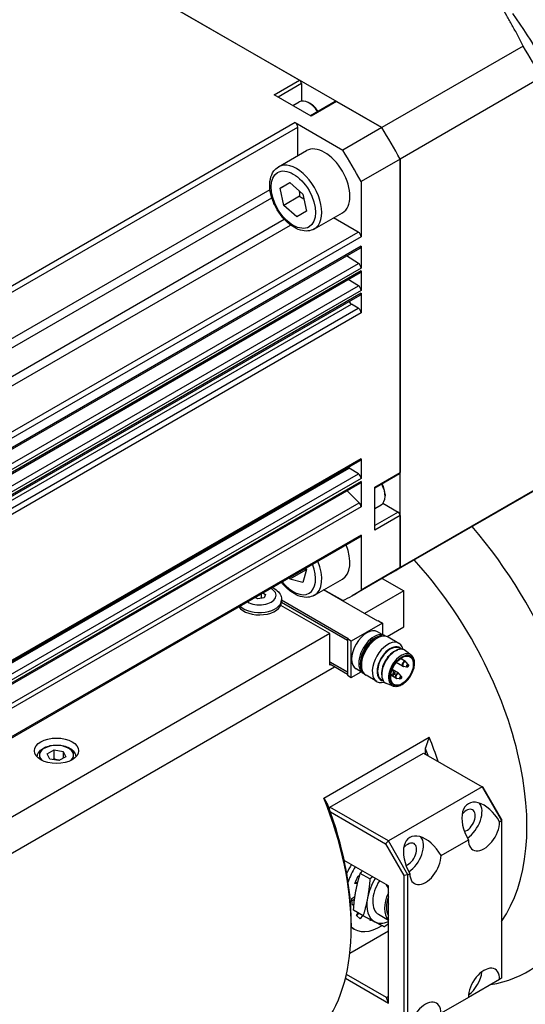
# Model space of a CAD drawing. Extents: x 22980 to 24665, y -1873 to -685.
# Tile 19 of 22: x 24488 to 24534, y -910 to -821. Entities that reach past the tile are written whole.
import ezdxf

# ---------------------------------------------------------------- set-up
doc = ezdxf.new("R2010")
doc.units = 0
doc.header["$LTSCALE"] = 25.4
doc.layers.get('0').update_dxf_attribs({"linetype": 'CONTINUOUS'})

msp = doc.modelspace()

# ---------------------------------------------------------------- linework, layer by layer
for p, q in [((24488.4840232, -812.3359553), (24513.0898871, -826.5421574)), ((24520.5484115, -830.8483385), (24488.4840232, -812.3359553)), ((24533.3310835, -823.4682594), (24520.5484115, -830.8483385)), ((24510.79179, -827.8689644), (24513.0898871, -826.5421574)), ((24513.2666638, -826.8483436), (24511.1453434, -828.0730885)), ((24513.2666638, -826.8483436), (24513.2666638, -828.4448444)), ((24534.9765588, -826.3183063), (24522.1938869, -833.6983854)), ((24514.1505472, -829.8081437), (24510.79179, -827.8689644)), ((24512.4889356, -828.8488118), (24513.0634152, -828.5171358)), ((24514.0621589, -828.6752547), (24513.9384152, -828.6038113)), ((24516.3236443, -828.4689546), (24514.0773239, -829.7658682)), ((24516.4486443, -828.4813368), (24514.1505472, -829.8081437)), ((24516.4486443, -828.4813368), (24520.5484115, -830.8483385)), ((24512.6837924, -830.3901814), (24459.1204537, -861.3149895)), ((24512.6837924, -830.3901814), (24517.0128776, -832.88958)), ((24459.366465, -861.7410935), (24512.9298037, -830.8162855)), ((24512.9298037, -833.3941983), (24512.9298037, -830.8162855)), ((24520.5484115, -830.8483385), (24517.0128776, -832.88958)), ((24511.185099, -834.401504), (24513.7306834, -832.9318102)), ((24522.1938869, -833.6983854), (24518.658353, -835.7396269)), ((24522.1938869, -833.6983854), (24522.1938869, -862.1107897)), ((24522.1938869, -870.7231519), (24522.1938869, -833.6983854)), ((24511.3419168, -836.339183), (24512.2014717, -835.8280311)), ((24512.2117044, -835.8370109), (24511.3419168, -836.339183)), ((24512.2014717, -835.8280311), (24513.3868112, -836.868234)), ((24518.658353, -835.7396269), (24518.6583527, -840.7384234)), ((24459.366465, -865.9189066), (24510.4183047, -836.4441132)), ((24511.6677014, -837.8905378), (24511.3419168, -836.339183)), ((24513.3868112, -836.868234), (24513.7125958, -838.4195888)), ((24459.5946074, -866.6491437), (24510.5845009, -837.2101149)), ((24513.081915, -837.0740412), (24511.6677014, -837.8905378)), ((24512.853041, -838.9307407), (24511.6677014, -837.8905378)), ((24513.7125958, -838.4195888), (24512.853041, -838.9307407)), ((24514.435099, -840.0306692), (24516.9806834, -838.5609753)), ((24460.7125779, -868.5855255), (24511.7024714, -839.1464967)), ((24518.4123414, -840.3123193), (24516.179804, -839.0233633)), ((24461.2309105, -869.1482208), (24512.2827499, -839.6734276)), ((24464.8490027, -871.2371273), (24518.4123414, -840.3123193)), ((24518.6583527, -840.7384234), (24465.095014, -871.6632314)), ((24465.022959, -872.6844527), (24518.5862976, -841.7596447)), ((24518.6583527, -841.6003783), (24465.095014, -872.5251863)), ((24518.6583527, -841.6003783), (24518.6583527, -843.5693705)), ((24464.8575884, -874.0732044), (24518.420927, -843.1483964)), ((24518.420927, -843.1483964), (24517.3387099, -842.4799398)), ((24465.022959, -874.9164265), (24518.5862976, -843.9916185)), ((24518.6583527, -843.5693705), (24465.095014, -874.4941785)), ((24518.6583527, -843.8323521), (24465.095014, -874.7571601)), ((24518.6583527, -843.8323521), (24518.6583527, -845.5984376)), ((24518.420927, -845.1774635), (24517.508503, -844.6138835)), ((24464.8575884, -876.1022715), (24518.420927, -845.1774635)), ((24518.6583527, -845.5984376), (24465.095014, -876.5232456)), ((24518.6583527, -845.8614191), (24465.095014, -876.7862271)), ((24518.6583527, -845.8614191), (24518.6583527, -847.6372514)), ((24465.022959, -876.9454935), (24518.5862976, -846.0206855)), ((24464.2269496, -877.7768128), (24517.7902882, -846.8520048)), ((24464.8490027, -878.1359553), (24518.4123414, -847.2111473)), ((24518.6583527, -847.6372514), (24465.095014, -878.5620594)), ((24518.4123414, -847.2111473), (24517.7902882, -846.8520048)), ((24465.022959, -891.9508429), (24518.5862976, -861.0260349)), ((24518.6583527, -860.8667685), (24465.095014, -891.7915765)), ((24518.6583527, -860.8667685), (24518.6583527, -862.6426008)), ((24464.0147557, -892.6258395), (24517.5780944, -861.7010315)), ((24518.420927, -862.2216267), (24517.5780944, -861.7010315)), ((24464.8575884, -893.1464347), (24518.420927, -862.2216267)), ((24518.6583527, -862.6426008), (24465.095014, -893.5674088)), ((24519.8957898, -863.4375967), (24522.1938869, -862.1107897)), ((24522.1421102, -862.225234), (24519.8957898, -863.5221477)), ((24465.022959, -893.9896568), (24518.5862976, -863.0648488)), ((24518.6583527, -862.9055824), (24465.095014, -893.8303904)), ((24518.6583527, -862.9055824), (24518.6583527, -865.2049729)), ((24519.8957898, -867.3159554), (24519.8957898, -863.4375967)), ((24534.9765588, -863.3430728), (24522.1938869, -870.7231519)), ((24518.4964822, -864.844579), (24517.3994026, -863.7501029)), ((24520.8327063, -864.0805877), (24520.8327063, -864.2234746)), ((24534.1738893, -863.8528397), (24521.3912173, -871.2329188)), ((24464.9331435, -895.769387), (24518.4964822, -864.844579)), ((24518.6583527, -865.2049729), (24465.095014, -896.1297809)), ((24519.8957898, -865.3562605), (24520.4702694, -865.0245846)), ((24520.6344999, -864.8847119), (24522.0171102, -865.6829623)), ((24522.0171102, -865.6829623), (24519.8957898, -866.9077071)), ((24522.1938869, -865.9891485), (24519.8957898, -867.3159554)), ((24522.1938869, -865.9891485), (24522.1938869, -870.7231519)), ((24465.022959, -898.8496709), (24518.5862976, -867.9248629)), ((24518.6583527, -867.7655965), (24465.095014, -898.6904045)), ((24518.6583527, -867.7655965), (24518.658353, -872.7643934)), ((24513.646344, -870.7769465), (24513.7078766, -870.8824741)), ((24522.1938869, -870.7231519), (24518.658353, -872.7643934)), ((24512.2190839, -871.7678152), (24512.1463024, -871.6429959)), ((24513.6332975, -870.9513186), (24512.2190839, -871.7678152)), ((24513.7078766, -870.8824741), (24513.3997043, -872.0732629)), ((24514.435099, -873.2283096), (24516.9806834, -871.7586158)), ((24521.3912173, -871.2329188), (24517.8556834, -873.2741602)), ((24520.5885478, -871.6963403), (24522.5474403, -872.8273073)), ((24513.3997043, -872.0732629), (24512.2190839, -871.7678152)), ((24509.3165356, -873.5575309), (24509.073383, -873.4171467)), ((24509.8742131, -873.4712579), (24509.3165356, -873.5575309)), ((24509.6153941, -873.1042165), (24509.6153941, -873.5112973)), ((24509.7804898, -873.0088984), (24510.0236423, -873.1492826)), ((24510.0236423, -873.1492826), (24509.8742131, -873.4712579)), ((24520.1786325, -875.5829833), (24515.2676586, -872.7476312)), ((24517.0128776, -873.714409), (24515.3030139, -872.7272187)), ((24522.5474403, -872.8273073), (24518.976551, -874.8889612)), ((24522.5474403, -876.0932937), (24522.5474403, -872.8273073)), ((24515.8299258, -876.7056661), (24511.3978165, -874.1467866)), ((24517.4209161, -877.3180385), (24511.4652164, -873.8795137)), ((24511.4658648, -873.8594757), (24517.4209161, -877.2976261)), ((24511.4659648, -873.6438039), (24511.4659648, -873.8479281)), ((24511.4659648, -873.6554092), (24517.4916268, -877.1343268)), ((24520.6028966, -875.7462826), (24517.7744695, -877.3792758)), ((24520.2493432, -875.5421585), (24520.1786325, -875.5829833)), ((24520.2493432, -875.5421585), (24520.6028966, -875.7462826)), ((24520.6028966, -875.7462826), (24520.6028966, -876.7810153)), ((24521.0220193, -876.9739959), (24522.5474403, -876.0932937)), ((24515.8299258, -876.7056661), (24395.9399711, -945.9241638)), ((24515.8299258, -879.5634041), (24515.8299258, -876.7056661)), ((24520.8000792, -876.8948587), (24520.163683, -876.5274352)), ((24522.0930984, -877.5836487), (24521.1126948, -877.0176124)), ((24517.4916268, -877.1343268), (24517.4209161, -877.1751516)), ((24517.4209161, -877.1751516), (24517.4209161, -880.4819628)), ((24517.7744695, -877.3792758), (24517.4209161, -877.1751516)), ((24517.7744695, -880.6860869), (24517.7744695, -877.3792758)), ((24519.8957898, -877.2419002), (24520.1126948, -877.1166701)), ((24521.873942, -878.2192103), (24521.9752772, -878.1824971)), ((24522.2750492, -878.1217107), (24522.1225034, -878.0336384)), ((24523.1889486, -878.643864), (24522.6813444, -878.247334)), ((24397.9854394, -948.0091984), (24516.2541899, -879.7267035)), ((24515.8299258, -879.2572179), (24517.4209161, -880.1757766)), ((24517.4209161, -880.196189), (24515.8299258, -879.2776303)), ((24517.4209161, -880.4003131), (24515.8299258, -879.4817545)), ((24515.9006365, -879.5225793), (24515.8299258, -879.5634041)), ((24518.6984813, -879.3156995), (24518.6984813, -879.5661598)), ((24522.4259758, -879.6594772), (24521.8538547, -879.329163)), ((24522.6759758, -879.2264645), (24522.2245427, -878.9658295)), ((24522.8060757, -879.7416735), (24522.5076718, -879.6891919)), ((24522.9372098, -879.5145426), (24522.7425574, -879.282358)), ((24517.4209161, -880.4819628), (24517.7744695, -880.6860869)), ((24517.7744695, -880.6860869), (24518.6705743, -880.1687206)), ((24518.8500792, -880.2723578), (24518.213683, -879.9049343)), ((24520.0930984, -881.0477503), (24519.1126948, -880.481714)), ((24520.5339327, -880.5401745), (24520.5528057, -880.6462899)), ((24521.8072574, -880.731129), (24521.3558243, -880.470494)), ((24521.5686388, -880.456108), (24521.3624902, -880.4198517)), ((24522.0572574, -880.2981163), (24521.4851363, -879.967802)), ((24521.699773, -880.2289771), (24521.5051205, -879.9967925)), ((24522.3184914, -880.5861943), (24522.123839, -880.3540098)), ((24520.6500492, -880.9362933), (24520.4975034, -880.8482209)), ((24521.5591969, -881.4666768), (24520.9619898, -881.2253436)), ((24522.1873573, -880.8133253), (24521.8889533, -880.7608436)), ((24515.2995958, -891.611277), (24524.8455373, -886.0999251)), ((24490.2446722, -887.5989604), (24490.8570446, -887.245407)), ((24490.4688161, -888.0819233), (24490.2446722, -887.5989604)), ((24490.8570446, -888.0619036), (24490.8570446, -887.245407)), ((24490.8570446, -887.245407), (24491.6935609, -887.3748166)), ((24491.6935609, -887.3748166), (24491.6935609, -887.987189)), ((24491.6935609, -887.3748166), (24491.9177048, -887.8577795)), ((24515.8299258, -892.4232253), (24524.3152072, -887.5242458)), ((24524.3152072, -887.5242458), (24529.6185081, -890.586108)), ((24524.4919839, -887.6263079), (24524.4919839, -887.1209373)), ((24491.3053324, -888.2113329), (24490.4688161, -888.0819233)), ((24491.9177048, -887.8577795), (24491.3053324, -888.2113329)), ((24529.6185081, -890.586108), (24521.1332267, -895.4850875)), ((24529.7220615, -890.6458946), (24529.6185081, -890.586108)), ((24529.6185081, -890.586108), (24531.386275, -893.6479702)), ((24531.386275, -893.528397), (24529.7220615, -890.6458946)), ((24515.8299258, -892.4232253), (24515.7671902, -892.5318866)), ((24521.1332267, -895.4850875), (24515.8299258, -892.4232253)), ((24515.8870099, -892.8644311), (24520.8832267, -895.7489982)), ((24531.2094983, -893.7500322), (24531.386275, -893.6479702)), ((24531.386275, -893.528397), (24531.386275, -893.6479702)), ((24531.386275, -893.6479702), (24531.386275, -907.9366603)), ((24520.8832267, -895.7489982), (24521.1332267, -895.4850875)), ((24520.8832267, -895.7489982), (24522.5474403, -898.6315006)), ((24522.9009936, -898.5469496), (24521.1332267, -895.4850875)), ((24525.9061975, -896.8118944), (24528.3810712, -895.3830254)), ((24521.1332267, -899.5675704), (24517.140216, -897.2622046)), ((24519.4632149, -898.929115), (24518.5930756, -898.4267399)), ((24522.9009936, -898.5469496), (24523.0777703, -898.4448876)), ((24518.1076318, -899.3468259), (24518.4075453, -898.6391904)), ((24518.3289626, -899.3846346), (24518.1076318, -899.3468259)), ((24518.164435, -899.2128006), (24518.3626606, -899.2466624)), ((24518.4075453, -898.6391904), (24518.5229088, -898.6588973)), ((24522.9009936, -898.5469496), (24522.5474403, -898.6315006)), ((24522.5474403, -898.6315006), (24522.5474403, -912.7510888)), ((24522.9009936, -912.8356398), (24522.9009936, -898.5469496)), ((24521.1332267, -899.7716945), (24520.95645, -899.4655083)), ((24521.1332267, -910.1820259), (24521.1332267, -899.5675704)), ((24517.8311416, -900.7029129), (24518.1105233, -900.5243704)), ((24517.8605767, -901.3218782), (24517.8311416, -900.7029129)), ((24517.8407279, -900.9044958), (24518.0790508, -900.7521925)), ((24518.0256521, -901.2163847), (24517.8605767, -901.3218782)), ((24518.8486081, -902.2647693), (24517.9784688, -901.7623942)), ((24518.2459314, -902.2550046), (24518.4076108, -902.0101594)), ((24518.2801021, -902.2838985), (24518.4461632, -902.0324177)), ((24521.1332267, -901.4202064), (24521.1035133, -901.4305641)), ((24521.1332267, -901.4477191), (24521.1035133, -901.4305641)), ((24517.7744695, -902.9356188), (24517.7744695, -903.3438671)), ((24518.5934719, -902.5488761), (24518.2459314, -902.2550046)), ((24518.7997166, -902.2365418), (24518.5934719, -902.5488761)), ((24519.4934791, -902.7026193), (24519.5121518, -902.6110363)), ((24519.6220348, -902.6680084), (24519.4934791, -902.7026193)), ((24520.2367801, -902.1408822), (24521.1332267, -902.6584459)), ((24517.6505399, -905.6607834), (24521.1332267, -903.6500533)), ((24518.0511199, -903.4770669), (24517.7744695, -903.3173427)), ((24517.2469304, -907.9382717), (24521.1332267, -910.1820259)), ((24520.95645, -909.6717156), (24517.3322964, -907.5793095)), ((24531.2094983, -908.0387224), (24528.3810712, -909.6717156)), ((24531.386275, -907.9366603), (24531.2094983, -908.0387224)), ((24520.95645, -909.6717156), (24521.1332267, -909.5696535)), ((24521.1332267, -910.1820259), (24520.95645, -909.6717156)), ((24528.3810712, -909.6717156), (24525.9061975, -911.1005846))]:
    msp.add_line(p, q)
for centre, start, end in [((24522.5509758, -879.4429709), 240, 260.025137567), ((24522.5509758, -879.4429709), 39.974862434, 60), ((24521.3135389, -880.1574054), 39.974862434, 47.353259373), ((24521.9322574, -880.5146227), 39.974862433, 60), ((24521.9322574, -880.5146227), 240, 260.025137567)]:
    msp.add_arc(centre, 0.25, start, end)
for centre, major_axis, start_param, end_param in [((24522.1938869, -831.7983542), (12.75, -22.0836478), 1.3867823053, 1.7548103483), ((24517.2988893, -834.6244823), (-16.875, 29.2283574), 4.663614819, 4.7611631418), ((24513.0898871, -826.7462816), (0.125, -0.2165064), 0.7853981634, 2.3561944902), ((24513.9384152, -830.0326803), (-0.875, 1.5155445), 4.8048702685, 6.2831853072), ((24514.0621589, -829.9612368), (0.7875, -1.36399), 1.6735878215, 2.3561944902), ((24516.4486443, -828.6854609), (-0.125, 0.2165064), 5.4977871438, 6.2831853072), ((24512.6837924, -830.6742508), (-0.1739563, 0.3013011), 3.926990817, 5.4977871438), ((24504.5162173, -842.0045614), (16.875, -29.2283574), 1.5220221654, 1.6195704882), ((24504.5162173, -842.0045614), (-16.875, 29.2283574), 4.663614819, 4.7611631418), ((24515.3556834, -835.7463927), (-1.625, 2.8145826), 3.1415926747, 6.2831853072), ((24500.9806834, -844.0458029), (16.875, -29.2283574), 1.5220221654, 1.6195704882), ((24512.810099, -837.2160866), (1.625, -2.8145826), 0, 3.1415926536), ((24518.4123414, -840.5963887), (-0.1739563, 0.3013011), 3.926990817, 5.4977871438), ((24518.4123414, -841.4583436), (0.1739563, -0.3013011), 0, 0.7853981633), ((24518.4123414, -843.4273358), (-0.1739563, 0.3013011), 3.9269908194, 5.4628805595), ((24518.4123414, -843.6903174), (0.1739563, -0.3013011), 0, 0.7853981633), ((24518.4123414, -845.4564029), (-0.1739563, 0.3013011), 3.9269908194, 5.4628805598), ((24518.4123414, -845.7193844), (0.1739563, -0.3013011), 0, 0.7853981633), ((24517.7902882, -846.5679354), (-0.1739563, 0.3013011), 1.3507882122, 2.3561944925), ((24518.4123414, -847.4952167), (-0.1739563, 0.3013011), 3.9269908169, 5.4977871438), ((24518.4123414, -860.7247338), (0.1739563, -0.3013011), 0, 0.7853981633), ((24517.5866801, -861.4220921), (-0.1739563, 0.3013011), 2.0383748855, 2.3212879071), ((24518.4123414, -862.5005661), (-0.1739563, 0.3013011), 3.9269908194, 5.4628805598), ((24522.0171102, -862.0087276), (0.125, -0.2165064), 0, 0.7853981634), ((24518.4123414, -862.7635477), (0.1739563, -0.3013011), 0, 0.7853981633), ((24519.5952694, -863.5090401), (0.875, -1.5155445), 0, 1.4783150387), ((24519.7190131, -863.4375967), (0.7875, -1.36399), 0.7853981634, 1.4680048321), ((24518.4123414, -865.0629382), (-0.1739563, 0.3013011), 3.9269908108, 5.1487212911), ((24522.0171102, -865.8870864), (0.125, -0.2165064), 0.7853981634, 2.3561944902), ((24519.3654597, -882.4211422), (14.375, -24.8982304), 6.071375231, 8.1605492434), ((24518.4123414, -867.6235618), (0.1739563, -0.3013011), 0, 0.7853981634), ((24515.3556834, -868.9440332), (1.625, -2.8145826), 0, 1.3434017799), ((24512.5272563, -870.5770264), (1.425, -2.4681724), 4.9723890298, 7.5939815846), ((24512.810099, -870.4137271), (1.625, -2.8145826), 0, 1.3434017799), ((24504.5162173, -842.0045614), (16.875, -29.2283574), 0, 0.0487741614), ((24504.5162173, -842.0045614), (16.875, -29.2283574), 0, 0.0487741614), ((24516.3602559, -884.1561974), (12.25, -21.2176224), 0.2644485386, 1.9327896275), ((24509.4659648, -873.2355556), (1.5, 0), 3.890186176, 7.1053881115), ((24500.9806834, -844.0458029), (16.875, -29.2283574), 6.2344111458, 6.3319594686), ((24509.4659648, -873.8479281), (2, 0), 3.5126383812, 6.2831853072), ((24509.4659648, -873.6438039), (2, 0), 3.6456986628, 6.2831853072), ((24519.188683, -878.2161848), (-0.975, -1.6887495), 3.1415926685, 6.2831853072), ((24519.8250792, -878.5836082), (-0.975, -1.6887495), 3.0820982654, 6.3426796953), ((24519.8957898, -878.6244331), (-0.925, -1.602147), 3.3865813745, 6.0381965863), ((24520.1126948, -878.7496632), (-1, -1.7320508), 3.1415926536, 6.2831853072), ((24519.8957898, -878.6244331), (0.846625, 1.4663975), 0.7853981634, 2.3561944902), ((24521.0930984, -879.3156995), (-1, -1.7320508), 2.5903181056, 6.8344598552), ((24521.3100034, -879.4409296), (-0.846625, -1.4663975), 2.9149120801, 6.5098658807), ((24521.3100034, -879.4409296), (-0.8125, -1.4072913), 3.1415926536, 6.2831853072), ((24521.7519451, -879.6960848), (-0.8625, -1.4938938), 3.0606673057, 6.364110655), ((24521.6635568, -879.6450538), (0.8125, 1.4072913), 0.6012642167, 2.5403284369), ((24522.3079843, -880.0171142), (-0.8175514, -1.4160406), 3.0606673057, 6.364110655), ((24522.5509758, -879.4429709), (-0.125, -0.2165064), 3.1415926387, 6.2831853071), ((24522.6004016, -879.4715069), (-0.1200148, -0.2078717), 2.9341932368, 6.490584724), ((24522.8578458, -879.6201424), (-0.067003, -0.1160525), 2.9341932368, 6.490584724), ((24521.3629648, -880.1859414), (0.1200148, 0.2078717), 6.0757858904, 6.295652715), ((24521.6204089, -880.3345769), (-0.067003, -0.1160525), 2.9341932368, 6.490584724), ((24521.9322574, -880.5146227), (-0.125, -0.2165064), 3.1415926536, 6.2831853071), ((24521.9816832, -880.5431587), (-0.1200148, -0.2078717), 2.9341932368, 6.490584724), ((24522.2391274, -880.6917941), (-0.067003, -0.1160525), 2.9341932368, 6.490584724), ((24491.0811885, -887.7283699), (-1.55, 0), 2.617211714, 6.8075662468), ((24509.9962949, -887.830432), (-12.25, 21.2176224), 4.3699018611, 4.4680903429), ((24509.6427415, -888.0345562), (12, -20.7846097), 1.2615172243, 1.2907586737), ((24500.4503533, -893.3417839), (12.25, -21.2176224), 0.2442986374, 1.3264976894), ((24500.8039067, -893.1376598), (-12, 20.7846097), 3.926990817, 4.4323513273), ((24529.7952848, -894.5665288), (-1.4142136, 2.4494897), 4.7123889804, 7.853981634), ((24528.2042945, -893.6479702), (1, 1.7320508), 3.9905429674, 6.0777361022), ((24528.2042945, -893.6479702), (0.5625, 0.9742786), 3.7111426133, 7.5731327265), ((24529.7952848, -894.5665288), (-1, -1.7320508), 5.4977871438, 8.6393797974), ((24524.4919839, -897.628391), (-1.4142136, 2.4494897), 4.7123889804, 7.853981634), ((24522.9009936, -896.7098323), (0.5625, 0.9742786), 3.7111426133, 7.5731327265), ((24522.9009936, -896.7098323), (1, 1.7320508), 3.9905429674, 6.0777361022), ((24520.0725665, -899.1593221), (2.375, 4.1136207), 1.5335715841, 1.7225225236), ((24524.4919839, -897.628391), (-1, -1.7320508), 5.4977871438, 8.6393797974), ((24520.4261199, -899.3634462), (-2.375, -4.1136207), 4.6751642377, 4.9922234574), ((24521.4867801, -899.9758187), (1.625, 2.8145826), 1.5163766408, 2.122460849), ((24521.4867801, -899.9758187), (-1.25, -2.1650635), 4.6416192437, 6.2831853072), ((24522.5474403, -900.5881911), (-1.25, -2.1650635), 4.854286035, 6.1412882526), ((24521.4867801, -899.9758187), (-1.625, -2.8145826), 5.2640535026, 6.3112510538), ((24522.5474403, -900.5881911), (-1.125, -1.9485572), 5.0219048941, 5.9736693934), ((24522.6888616, -900.6698408), (1.125, 1.9485572), 2.1449836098, 2.2719533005), ((24521.4867801, -899.9758187), (-1.625, -2.8145826), 0.0280657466, 0.6309385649), ((24520.4261199, -899.3634462), (-2.375, -4.1136207), 6.1586324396, 7.112100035), ((24529.7952848, -908.855219), (1, 1.7320508), 5.4977871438, 8.6393797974), ((24528.2042945, -907.9366603), (1, 1.7320508), 4.0614168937, 5.3633610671), ((24524.4919839, -911.9170812), (1, 1.7320508), 5.4977871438, 8.6393797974)]:
    msp.add_ellipse(centre, major_axis=major_axis, ratio=0.5773502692, start_param=start_param, end_param=end_param)
for centre, major_axis in [((24512.5272563, -837.3793859), (1.425, -2.4681724)), ((24522.3706636, -880.0533021), (-0.767875, -1.3299985)), ((24522.3706636, -880.0533021), (-0.725, -1.2557368)), ((24522.883316, -879.6348476), (-0.043, -0.0744782)), ((24521.6458791, -880.3492821), (-0.043, -0.0744782)), ((24522.2645975, -880.7064993), (-0.043, -0.0744782)), ((24491.0811885, -887.3201217), (-2, 0))]:
    msp.add_ellipse(centre, major_axis=major_axis, ratio=0.5773502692)
for points, weights in [([(24533.3310835, -823.4682594), (24530.2297265, -817.0508636), (24525.7470545, -813.4373619)], [1.37684624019, 1.55566985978, 1.60177656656]), ([(24513.0650126, -836.5858375), (24513.0861166, -836.8084229), (24513.081915, -837.0740412)], [1.06142787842, 1.04225609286, 1]), ([(24513.081915, -837.0740412), (24513.3043933, -837.1949134), (24513.4808779, -837.3161706)], [1, 1.0402985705, 1.05960206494]), ([(24513.5880872, -870.810581), (24513.6112235, -870.8789845), (24513.6332975, -870.9513186)], [1.02134149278, 1.01153010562, 1]), ([(24513.6332975, -870.9513186), (24513.6616044, -870.9531881), (24513.6890469, -870.9552329)], [1, 1.00496847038, 1.00961779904]), ([(24524.4919839, -887.1209373), (24524.6614638, -886.6188547), (24524.8455373, -886.0999251)], [1, 1.00021283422, 1]), ([(24490.8570446, -888.0619036), (24490.8170963, -888.0982839), (24490.7794237, -888.1299745)], [1, 1.01779072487, 1.03148954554]), ([(24491.3420533, -888.190132), (24491.11645, -888.1653331), (24490.8570446, -888.0619036)], [1.07507328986, 1.09062147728, 1]), ([(24515.2995958, -891.611277), (24515.4836692, -891.917657), (24515.6531491, -892.2240409)], [1, 1.00021283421, 1]), ([(24518.1905118, -900.0395684), (24518.3331318, -899.2655271), (24518.5930756, -898.4267399)], [1, 1.06065480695, 1.04421807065]), ([(24518.5930756, -898.4267399), (24518.6884277, -898.3156158), (24518.782009, -898.2100942)], [1.04421807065, 1.04685731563, 1.04750893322]), ([(24519.4632149, -898.929115), (24519.3937919, -899.8778995), (24519.2511719, -900.6519408)], [1.04421807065, 1.06065480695, 1]), ([(24519.7088417, -898.7452013), (24519.5895621, -898.835886), (24519.4632149, -898.929115)], [1.04750893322, 1.04685731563, 1.04421807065]), ([(24517.9784688, -901.7623942), (24518.0478917, -900.8136096), (24518.1905118, -900.0395684)], [1.04421807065, 1.06065480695, 1]), ([(24519.2511719, -900.6519408), (24519.1085519, -901.4259821), (24518.8486081, -902.2647693)], [1, 1.06065480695, 1.04421807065]), ([(24518.8486081, -902.2647693), (24519.4605562, -902.5854945), (24519.9080209, -902.8156205)], [1.04421807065, 1.06065480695, 1]), ([(24519.9080209, -902.8156205), (24520.3554856, -903.0457464), (24520.7769128, -903.2564743)], [1, 1.06065480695, 1.04421807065]), ([(24520.7769128, -903.2564743), (24520.9624645, -903.1195595), (24521.1332267, -902.9877849)], [1.04421807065, 1.04809862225, 1.04768220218])]:
    msp.add_rational_spline(points, weights, degree=2)
for points, knots in [([(24514.435099, -840.0306692), (24514.2591596, -840.1322478), (24514.0604656, -840.1926423), (24513.6324094, -840.2316321), (24513.4023173, -840.2034442), (24512.9143454, -840.05941), (24512.6564301, -839.9312834), (24512.1502089, -839.5874991), (24511.9026606, -839.3680819), (24511.449336, -838.8668946), (24511.2434034, -838.5856278), (24510.8906111, -837.9889111), (24510.7435127, -837.6737786), (24510.5212923, -837.0361824), (24510.446435, -836.7138321), (24510.3806399, -836.0883692), (24510.3901711, -835.7852851), (24510.5052866, -835.2356435), (24510.6085476, -834.9864026), (24510.8783175, -834.625619), (24511.0212568, -834.4960984), (24511.185099, -834.401504)], [1.0546414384, 1.0546414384, 1.0546414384, 1.0546414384, 1.315292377, 1.315292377, 1.600360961, 1.600360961, 1.9279464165, 1.9279464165, 2.2690813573, 2.2690813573, 2.6075266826, 2.6075266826, 2.9441309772, 2.9441309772, 3.2822276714, 3.2822276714, 3.6233283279, 3.6233283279, 3.9535048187, 3.9535048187, 4.196234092, 4.196234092, 4.196234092, 4.196234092]), ([(24510.6268559, -872.5202487), (24510.7934974, -872.5986995), (24510.9467597, -872.6967075), (24511.209592, -872.9400964), (24511.3201714, -873.0868827), (24511.4385875, -873.3786352), (24511.4659648, -873.510909), (24511.4659648, -873.6438039)], [7.75264864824, 7.75264864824, 7.75264864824, 7.75264864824, 8.08187946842, 8.08187946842, 8.40919901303, 8.40919901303, 8.63937979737, 8.63937979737, 8.63937979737, 8.63937979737]), ([(24514.435099, -873.2283096), (24514.2591596, -873.3298883), (24514.0604656, -873.3902828), (24513.6324094, -873.4292726), (24513.4023173, -873.4010847), (24512.9143454, -873.2570505), (24512.6564301, -873.1289238), (24512.1502089, -872.7851396), (24511.9026606, -872.5657224), (24511.5973215, -872.228145), (24511.5218882, -872.1384126), (24511.4491892, -872.0454744)], [5.7670304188, 5.7670304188, 5.7670304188, 5.7670304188, 6.0276813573, 6.0276813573, 6.3127499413, 6.3127499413, 6.6403353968, 6.6403353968, 6.9814703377, 6.9814703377, 7.0980702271, 7.0980702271, 7.0980702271, 7.0980702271]), ([(24523.1889486, -878.643864), (24523.269417, -878.7067242), (24523.3348322, -878.7901592), (24523.434965, -878.9937788), (24523.4669713, -879.1164777), (24523.4929474, -879.3901194), (24523.4848383, -879.5423694), (24523.4287036, -879.8570907), (24523.3805538, -880.0195506), (24523.2499134, -880.337961), (24523.1676054, -880.4938758), (24522.9769737, -880.7844825), (24522.8687169, -880.9191435), (24522.6359814, -881.1543598), (24522.511501, -881.2547741), (24522.2570842, -881.4104284), (24522.1271004, -881.4655778), (24521.8759598, -881.5206857), (24521.7542936, -881.5218518), (24521.6140196, -881.4866236), (24521.5861802, -881.4775808), (24521.5591969, -881.4666768)], [4.0079161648, 4.0079161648, 4.0079161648, 4.0079161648, 4.2959813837, 4.2959813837, 4.6088430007, 4.6088430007, 4.9380772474, 4.9380772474, 5.2679784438, 5.2679784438, 5.5962453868, 5.5962453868, 5.9241896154, 5.9241896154, 6.2533525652, 6.2533525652, 6.5837615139, 6.5837615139, 6.90555467, 6.90555467, 6.9876581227, 6.9876581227, 6.9876581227, 6.9876581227]), ([(24522.9372098, -879.5145426), (24522.9435773, -879.5221378), (24522.9483024, -879.5305709), (24522.9557842, -879.5497748), (24522.9578462, -879.5606231), (24522.9593837, -879.5849725), (24522.9580087, -879.5984631), (24522.9518656, -879.6259094), (24522.946808, -879.6398304), (24522.9337864, -879.6661383), (24522.9258601, -879.6785324), (24522.9075069, -879.7011186), (24522.8970842, -879.7113067), (24522.8737841, -879.7283218), (24522.8608864, -879.7352362), (24522.8345077, -879.7426445), (24522.8214134, -879.7440333), (24522.8073168, -879.7418845), (24522.8066963, -879.7417827), (24522.8060757, -879.7416735)], [4.1343902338, 4.1343902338, 4.1343902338, 4.1343902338, 4.3604202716, 4.3604202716, 4.6421557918, 4.6421557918, 5.0009133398, 5.0009133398, 5.387264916, 5.387264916, 5.768316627, 5.768316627, 6.1515296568, 6.1515296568, 6.534535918, 6.534535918, 6.8468135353, 6.8468135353, 6.8611840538, 6.8611840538, 6.8611840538, 6.8611840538]), ([(24521.699773, -880.2289771), (24521.7061404, -880.2365723), (24521.7108655, -880.2450054), (24521.7183473, -880.2642093), (24521.7204093, -880.2750576), (24521.7219469, -880.299407), (24521.7205719, -880.3128976), (24521.7144287, -880.3403439), (24521.7093711, -880.3542649), (24521.6963495, -880.3805728), (24521.6884232, -880.3929669), (24521.67007, -880.4155531), (24521.6596474, -880.4257413), (24521.6363472, -880.4427563), (24521.6234495, -880.4496707), (24521.5970709, -880.457079), (24521.5839765, -880.4584678), (24521.56988, -880.456319), (24521.5692595, -880.4562172), (24521.5686388, -880.456108)], [4.1343902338, 4.1343902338, 4.1343902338, 4.1343902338, 4.3604202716, 4.3604202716, 4.6421557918, 4.6421557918, 5.0009133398, 5.0009133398, 5.387264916, 5.387264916, 5.768316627, 5.768316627, 6.1515296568, 6.1515296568, 6.534535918, 6.534535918, 6.8468135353, 6.8468135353, 6.8611840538, 6.8611840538, 6.8611840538, 6.8611840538]), ([(24522.3184914, -880.5861943), (24522.3248589, -880.5937896), (24522.3295839, -880.6022226), (24522.3370658, -880.6214266), (24522.3391278, -880.6322749), (24522.3406653, -880.6566243), (24522.3392903, -880.6701148), (24522.3331471, -880.6975611), (24522.3280896, -880.7114821), (24522.315068, -880.7377901), (24522.3071416, -880.7501842), (24522.2887885, -880.7727703), (24522.2783658, -880.7829585), (24522.2550657, -880.7999736), (24522.242168, -880.806888), (24522.2157893, -880.8142963), (24522.2026949, -880.8156851), (24522.1885984, -880.8135362), (24522.1879779, -880.8134344), (24522.1873573, -880.8133253)], [4.1343902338, 4.1343902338, 4.1343902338, 4.1343902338, 4.3604202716, 4.3604202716, 4.6421557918, 4.6421557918, 5.0009133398, 5.0009133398, 5.387264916, 5.387264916, 5.768316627, 5.768316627, 6.1515296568, 6.1515296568, 6.534535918, 6.534535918, 6.8468135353, 6.8468135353, 6.8611840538, 6.8611840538, 6.8611840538, 6.8611840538]), ([(24489.3312961, -887.8792509), (24489.333116, -887.774234), (24489.3585384, -887.6699946), (24489.4548765, -887.4641006), (24489.530762, -887.3645119), (24489.7310393, -887.1766635), (24489.8609049, -887.0914303), (24490.1584781, -886.9493252), (24490.3275304, -886.8936306), (24490.683402, -886.8182921), (24490.8700287, -886.7984398), (24491.2432263, -886.795322), (24491.429716, -886.8118772), (24491.7864227, -886.8803182), (24491.9565176, -886.932292), (24492.2647297, -887.0697044), (24492.4027009, -887.1553409), (24492.6266732, -887.3554629), (24492.71437, -887.4696679), (24492.8077479, -887.6863666), (24492.8294045, -887.7825119), (24492.8310809, -887.8792509)], [5.5077918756, 5.5077918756, 5.5077918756, 5.5077918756, 5.7616323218, 5.7616323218, 6.0495624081, 6.0495624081, 6.377514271, 6.377514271, 6.7171291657, 6.7171291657, 7.0541144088, 7.0541144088, 7.3894281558, 7.3894281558, 7.7261497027, 7.7261497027, 8.0657101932, 8.0657101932, 8.3955434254, 8.3955434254, 8.6293750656, 8.6293750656, 8.6293750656, 8.6293750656])]:
    msp.add_open_spline(points, degree=3, knots=knots)

doc.saveas('drawing.dxf')
